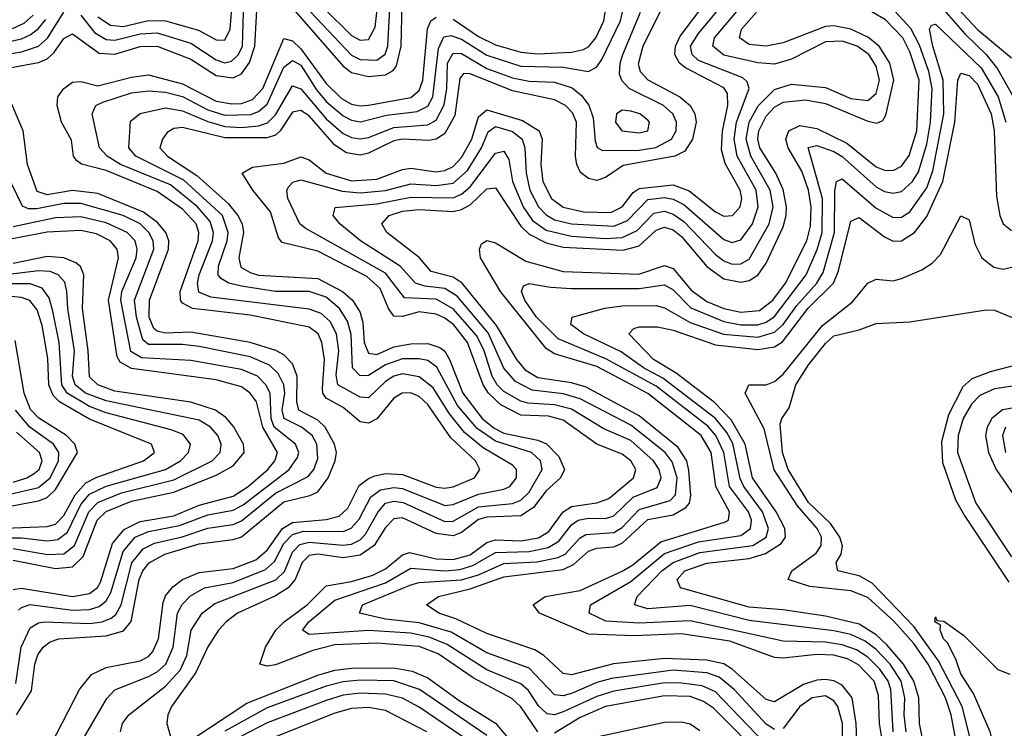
# Model space of a CAD drawing. Header units: inches. Extents: x 990535 to 1117859, y 769386 to 892122.
# Tile 87 of 256: x 1021825 to 1024153, y 855198 to 856872. Entities that reach past the tile are written whole.
import ezdxf

# ---------------------------------------------------------------- set-up
doc = ezdxf.new("R2010")
doc.units = ezdxf.units.IN
doc.header["$MEASUREMENT"] = 0
doc.layers.add('B0825', color=7, linetype='Continuous')

msp = doc.modelspace()

# ---------------------------------------------------------------- linework, layer by layer
at = {"layer": 'B0825', "color": 5}
for points, elevation in [([(1022482.3, 856962.3), (1022610, 856835.4), (1022630, 856824.3), (1022650, 856825.5), (1022665.5, 856854.5), (1022675.6, 856944.4)], 2560), ([(1022010, 856879.2), (1022039.7, 856859.7), (1022070, 856856.7), (1022130, 856870.7), (1022170, 856869.6), (1022247.9, 856847.9), (1022290, 856824.9), (1022310, 856823.9), (1022323.2, 856850), (1022329.3, 856930)], 2560), ([(1023050, 855189.6), (1023010, 855249.1), (1022989, 855269), (1022897.6, 855317.6), (1022814.5, 855374.5), (1022770, 855391.5), (1022670, 855399.5), (1022570, 855395.2), (1022518.2, 855381.8), (1022430, 855347.9), (1022410, 855344.8), (1022393.3, 855350), (1022406.2, 855390), (1022431.2, 855430), (1022450.7, 855450), (1022504.8, 855490), (1022550, 855535.1), (1022610, 855545), (1022660.2, 855559.8), (1022690, 855574.9), (1022730, 855608), (1022746.7, 855613.3), (1022810, 855599.1), (1022850, 855597.4), (1022890, 855608.2), (1022930, 855637.1), (1022950, 855643.6), (1023010, 855641.4), (1023051.8, 855648.2), (1023076.6, 855663.4), (1023110, 855709.8), (1023130, 855722.7), (1023190, 855730.9), (1023218.4, 855741.6), (1023276.6, 855790), (1023282.3, 855810), (1023269.9, 855830), (1023250, 855845.9), (1023189.5, 855869.5), (1023110, 855926.7), (1023075.5, 855935.5), (1023010, 855938.2), (1022962.5, 855962.5), (1022933.9, 855990), (1022921.1, 856010), (1022884, 856110), (1022851.3, 856151.3), (1022830, 856167.7), (1022810, 856176.4), (1022770, 856182), (1022730, 856171.4), (1022710, 856172.2), (1022697, 856190), (1022677.4, 856237.4), (1022645.9, 856265.9), (1022530, 856326), (1022446, 856346), (1022437.1, 856357.1), (1022418.5, 856418.5), (1022376.7, 856470), (1022351.3, 856510), (1022375.6, 856524.4), (1022450, 856533.7), (1022490, 856548.2), (1022510, 856541.1), (1022550, 856509.7), (1022610, 856491.6), (1022670, 856495.5), (1022730, 856518.8), (1022750, 856521.4), (1022810, 856512.9), (1022830, 856515.9), (1022850, 856525.7), (1022870, 856546.8), (1022894.4, 856590), (1022910, 856643.3), (1022930, 856659.3), (1023014, 856634), (1023053.6, 856610), (1023060.3, 856590), (1023057, 856530), (1023061.8, 856490), (1023082.6, 856450), (1023110, 856429.7), (1023158.5, 856418.5), (1023222.9, 856417.1), (1023249.4, 856430.6), (1023275.8, 856464.2), (1023290, 856474), (1023370, 856482.7), (1023408.1, 856468.1), (1023470, 856418.3), (1023490, 856408.4), (1023510.4, 856409.6), (1023528.5, 856430), (1023532.3, 856450), (1023528.3, 856470), (1023492.9, 856532.9), (1023484.7, 856564.7), (1023486.5, 856610), (1023499.6, 856670), (1023498.3, 856698.3), (1023490, 856711.7), (1023399, 856759), (1023384.8, 856770), (1023373.8, 856790), (1023375.9, 856810), (1023386.4, 856833.6), (1023459.5, 856930)], 2380), ([(1023585.1, 855165.1), (1023470, 855284.2), (1023438.4, 855298.4), (1023390, 855305.3), (1023350, 855305.5), (1023230, 855286), (1023190, 855273.8), (1023110, 855236.9), (1023090, 855230.2), (1023072.2, 855232.2), (1023051.6, 855251.6), (1023027.8, 855287.8), (1023010, 855303.7), (1022930, 855336.4), (1022836, 855396), (1022793.6, 855413.6), (1022750, 855423), (1022650, 855429.5), (1022510, 855419.7), (1022494.1, 855430), (1022509, 855450), (1022570, 855501.3), (1022690, 855542.2), (1022750, 855576.3), (1022830, 855570.7), (1022866.1, 855573.9), (1022896.8, 855583.2), (1022950, 855613.6), (1023030, 855615.9), (1023074.8, 855625.2), (1023099.6, 855640.4), (1023130, 855679.1), (1023145.5, 855690), (1023170, 855694.8), (1023210, 855693.9), (1023230, 855700.7), (1023275.4, 855744.6), (1023332.6, 855767.4), (1023342, 855790), (1023336.8, 855810), (1023323.8, 855830), (1023270, 855878.1), (1023206.2, 855906.2), (1023130, 855952), (1023090, 855962.3), (1023026.3, 855966.3), (1023010, 855970.9), (1022970, 855994), (1022953.8, 856010), (1022942.5, 856030), (1022923, 856090), (1022905.8, 856125.8), (1022850, 856189), (1022810, 856211.9), (1022735.4, 856215.4), (1022690, 856273.3), (1022500, 856380), (1022487.8, 856390), (1022459.5, 856450), (1022457, 856470), (1022461.7, 856478.3), (1022471.2, 856488.8), (1022490, 856494.4), (1022587.5, 856467.5), (1022630, 856463.3), (1022690, 856468.8), (1022750, 856485), (1022810, 856480.6), (1022850, 856486.4), (1022883.8, 856516.2), (1022917.4, 856570), (1022932.5, 856607.5), (1022950, 856620.2), (1022990, 856608.3), (1023013.6, 856590), (1023019.8, 856570), (1023022.3, 856510), (1023031.3, 856470), (1023051.9, 856430), (1023070, 856411.2), (1023090, 856399.9), (1023130, 856390.2), (1023230, 856384.9), (1023262.1, 856397.9), (1023310, 856447.5), (1023350, 856452.3), (1023370, 856448.6), (1023395.5, 856435.5), (1023490, 856353), (1023510, 856346.4), (1023530, 856352.6), (1023557.8, 856390), (1023571.2, 856430), (1023566, 856470), (1023521.5, 856550), (1023514.2, 856590), (1023520.2, 856630), (1023550.2, 856710.2), (1023545.3, 856725.3), (1023535.2, 856735.2), (1023430, 856775.7), (1023415.1, 856790), (1023411.5, 856810), (1023430, 856839.9), (1023504.2, 856930)], 2360), ([(1022470, 856936.4), (1022610, 856788.4), (1022630, 856778.4), (1022670, 856777.1), (1022689.1, 856790.9), (1022695.5, 856810), (1022701.8, 856930)], 2540), ([(1024010, 856935.3), (1024089.4, 856849.4), (1024170, 856782.1)], 2280), ([(1023348.9, 856910), (1023298.7, 856810), (1023287.7, 856767.7), (1023291.9, 856750), (1023310.5, 856730.5), (1023385.6, 856690), (1023410.2, 856670), (1023421.4, 856650), (1023424.2, 856630), (1023416.2, 856590), (1023397.8, 856562.2), (1023374.2, 856550), (1023251.6, 856528.4), (1023210, 856499.5), (1023190, 856492.4), (1023170, 856497), (1023151.4, 856511.4), (1023142.3, 856530), (1023138.9, 856550), (1023141.7, 856630), (1023132.5, 856652.5), (1023115.6, 856670), (1023090, 856683.4), (1022990, 856704.2), (1022890, 856744.6), (1022874.9, 856745.1), (1022866.2, 856733.8), (1022853.8, 856646.2), (1022830, 856603.6), (1022810, 856590.5), (1022792.7, 856587.3), (1022730, 856590.5), (1022710, 856585.9), (1022650, 856556.9), (1022630, 856552.4), (1022598.3, 856558.3), (1022570, 856575.8), (1022510, 856645.7), (1022490, 856658.3), (1022470, 856654.2), (1022441.3, 856610), (1022430, 856599.9), (1022410, 856593.4), (1022310, 856593), (1022210, 856618), (1022190, 856615.7), (1022174.3, 856605.7), (1022162.8, 856590), (1022156.9, 856570), (1022174.7, 856550), (1022244.3, 856504.3), (1022318, 856438), (1022340.9, 856410), (1022351.1, 856390), (1022354.7, 856370), (1022343.1, 856310), (1022348.2, 856288.2), (1022370, 856275), (1022390, 856269.3), (1022530, 856261.1), (1022588.8, 856230), (1022612.2, 856210), (1022630, 856181), (1022636.7, 856156.7), (1022639.8, 856110), (1022650, 856084.6), (1022670, 856081.8), (1022710, 856099.4), (1022750, 856106.7), (1022790, 856107.4), (1022818.3, 856098.3), (1022830, 856089.6), (1022841.1, 856070), (1022872.8, 855990), (1022918.6, 855930), (1022947.1, 855907.1), (1022970, 855895.9), (1023050, 855879), (1023070.7, 855870.7), (1023100.2, 855840.2), (1023113.3, 855810), (1023103.9, 855790), (1023070, 855759.3), (1023040.3, 855719.7), (1023010, 855700.3), (1022930, 855697), (1022910, 855692), (1022870, 855660.9), (1022850, 855653.3), (1022810, 855658.8), (1022730, 855695.2), (1022710, 855693.5), (1022690, 855673.1), (1022663.1, 855630), (1022630, 855607.6), (1022590, 855601.1), (1022530, 855610), (1022510, 855606.8), (1022493.2, 855590), (1022476.6, 855550), (1022460, 855530), (1022430, 855511.5), (1022340.4, 855470), (1022313.2, 855450), (1022295.6, 855430), (1022270, 855390.8), (1022242.1, 855330), (1022184.5, 855250), (1022175.5, 855230), (1022172.9, 855210), (1022184.2, 855170)], 2420), ([(1022470, 856899.5), (1022590, 856762.7), (1022610, 856747.8), (1022650, 856738.4), (1022690, 856742.5), (1022707.9, 856752.1), (1022716.3, 856763.7), (1022727.3, 856810), (1022729.2, 856910.8)], 2520), ([(1023610, 855195.4), (1023590, 855208.1), (1023514.6, 855290), (1023479.1, 855319.1), (1023450, 855329.1), (1023370, 855335.9), (1023224.1, 855315.9), (1023190, 855306.4), (1023130, 855280.7), (1023110, 855275.2), (1023090, 855277.2), (1023030, 855340.6), (1022930, 855377), (1022845.3, 855425.3), (1022770, 855447.4), (1022690, 855456), (1022629, 855470), (1022635.7, 855490), (1022750, 855537.2), (1022770, 855542.5), (1022870, 855549.2), (1022910, 855561.2), (1022970, 855587.7), (1023048, 855592), (1023098.3, 855601.7), (1023114.6, 855610), (1023150, 855648.5), (1023163.6, 855656.4), (1023230, 855661.1), (1023250, 855672.6), (1023290, 855715.2), (1023363.1, 855736.9), (1023375.6, 855750), (1023379.3, 855790), (1023368.1, 855828.1), (1023351.6, 855850), (1023270, 855914.6), (1023150, 855976.8), (1023110, 855988.3), (1023037, 855997), (1022997.3, 856017.3), (1022970, 856048.8), (1022932.9, 856132.9), (1022859.5, 856219.5), (1022830, 856237.4), (1022782.8, 856242.8), (1022760.7, 856250), (1022724.7, 856290), (1022630.7, 856350), (1022582, 856390), (1022566.8, 856410), (1022571, 856429), (1022670, 856437.5), (1022750, 856453), (1022850, 856451.4), (1022870, 856460.2), (1022890, 856477.5), (1022950, 856556.8), (1022970, 856561.8), (1022982, 856542), (1022990.6, 856490), (1023015.2, 856430), (1023037.8, 856397.8), (1023070, 856375.1), (1023130, 856361), (1023210, 856355.6), (1023250, 856357.8), (1023285.2, 856374.8), (1023324.4, 856415.6), (1023350, 856420), (1023370, 856413.4), (1023395.4, 856395.4), (1023470, 856317.5), (1023490, 856302.5), (1023510, 856294.7), (1023530, 856295.3), (1023550, 856306.6), (1023597.1, 856390), (1023606.2, 856430), (1023599.2, 856470), (1023554.1, 856550), (1023542.7, 856590), (1023550.1, 856630), (1023571.3, 856668.7), (1023610, 856707.3), (1023650, 856719.9), (1023730, 856712.1), (1023790, 856686.4), (1023830, 856681.2), (1023850, 856697.8), (1023858.3, 856730), (1023850, 856762.8), (1023832.8, 856790), (1023805.4, 856810), (1023770, 856821.5), (1023730, 856819.9), (1023650, 856779.4), (1023610, 856767.5), (1023570, 856770.8), (1023490, 856789), (1023464.2, 856810), (1023467.8, 856830), (1023533.4, 856906.6)], 2340), ([(1021750, 856783.1), (1021830, 856796.3), (1021870, 856809.8), (1021891, 856829), (1021930, 856890.6)], 2540), ([(1021801.2, 856758.8), (1021870, 856771.7), (1021890, 856779.8), (1021905.9, 856794.1), (1021930, 856827.8), (1021950, 856838.8), (1022013.4, 856793.4), (1022050, 856791.4), (1022110, 856809.1), (1022150, 856809.7), (1022230, 856778.9), (1022290, 856740.8), (1022330, 856735.3), (1022350, 856744.7), (1022368.8, 856771.2), (1022381.1, 856810), (1022386, 856894)], 2520), ([(1021808.7, 856851.3), (1021835.7, 856864.3), (1021857.1, 856882.9)], 2580), ([(1021899.8, 855160.2), (1021966.9, 855290), (1021994.9, 855325.1), (1022030, 855341.7), (1022110, 855357.6), (1022130, 855368.2), (1022140.3, 855379.7), (1022153.7, 855410), (1022164.4, 855495.6), (1022170, 855511.2), (1022187.3, 855532.7), (1022210.3, 855550), (1022250, 855566.6), (1022330, 855575.9), (1022383.3, 855596.7), (1022410, 855619), (1022446.5, 855670), (1022470, 855684.4), (1022550, 855691.8), (1022580.4, 855699.6), (1022601.3, 855718.7), (1022628.2, 855771.8), (1022650, 855788.9), (1022665.2, 855794.8), (1022690, 855800.1), (1022730, 855797.6), (1022810, 855768.4), (1022830, 855765.6), (1022850, 855768.6), (1022900.4, 855790), (1022913.1, 855810), (1022902.5, 855830), (1022844.3, 855884.3), (1022790, 855963), (1022770, 855982), (1022750, 855990.7), (1022729.6, 855990), (1022710, 855978.5), (1022670, 855929.7), (1022650, 855919.3), (1022630, 855922.2), (1022590, 855956.1), (1022550, 855978.4), (1022542.1, 855990), (1022541, 856001), (1022545.6, 856070), (1022539.6, 856110), (1022530.6, 856130.6), (1022510, 856145.9), (1022370, 856174.6), (1022233.6, 856190), (1022210, 856202.8), (1022205.5, 856210), (1022204.5, 856230), (1022247.6, 856350), (1022248.7, 856370), (1022242.5, 856390), (1022210, 856424.6), (1022150, 856466.4), (1022030, 856516.3), (1021971.1, 856531.1), (1021959.7, 856539.7), (1021952.9, 856550), (1021947.6, 856587.6), (1021923.8, 856630), (1021913.8, 856670), (1021915.2, 856690), (1021929.9, 856710), (1021950, 856725.1), (1021970, 856726.4), (1022010, 856716.5), (1022090, 856737), (1022130, 856742), (1022210, 856721.3), (1022290, 856680.1), (1022326.5, 856673.5), (1022350, 856674.6), (1022375.8, 856684.2), (1022400.3, 856710), (1022450, 856828.3), (1022470, 856822.8), (1022490, 856803.9), (1022550, 856722.1), (1022586.5, 856686.5), (1022610, 856673.2), (1022630, 856668.7), (1022650, 856670.4), (1022750, 856688.7), (1022770, 856704.9), (1022778.2, 856730), (1022789.3, 856850.7), (1022797.4, 856870), (1022810, 856878.8)], 2480), ([(1021970, 856883.2), (1022002.2, 856842.2), (1022030, 856825.9), (1022050, 856824.2), (1022110, 856838.8), (1022150, 856841.7), (1022230, 856817), (1022290, 856777.5), (1022310, 856770.9), (1022325.7, 856774.3), (1022343, 856790), (1022352, 856810), (1022354.6, 856890)], 2540), ([(1021974.1, 855170), (1022031.6, 855268.4), (1022050, 855289.6), (1022130, 855321), (1022150, 855331.5), (1022170.6, 855350), (1022187.9, 855390), (1022198.2, 855470), (1022209.2, 855490.8), (1022229, 855511), (1022262.2, 855530), (1022330, 855542.5), (1022406.4, 855573.6), (1022427.6, 855592.4), (1022450, 855634.7), (1022470, 855656), (1022496.3, 855663.7), (1022590, 855663.6), (1022608.7, 855671.3), (1022627.8, 855692.2), (1022655.1, 855744.9), (1022678.2, 855761.8), (1022710, 855767.5), (1022730, 855764.5), (1022830, 855724.7), (1022850, 855727), (1022910, 855751.8), (1022970, 855763.7), (1022983.7, 855770), (1022999.9, 855790), (1022999.7, 855810), (1022990, 855819.7), (1022920.8, 855860.8), (1022877.1, 855897.1), (1022841.1, 855941.1), (1022802.7, 856002.7), (1022770, 856029.1), (1022730, 856035.8), (1022710, 856030.5), (1022690, 856017.6), (1022650, 855979.2), (1022630, 855980.3), (1022577.2, 856010), (1022573.2, 856033.2), (1022579.7, 856090), (1022574.5, 856130), (1022559.4, 856159.4), (1022538.3, 856178.3), (1022510, 856188.5), (1022277.2, 856217.2), (1022249.1, 856229.1), (1022245.3, 856250), (1022249.3, 856270), (1022281.2, 856350), (1022283.5, 856370), (1022275.8, 856395.8), (1022245.3, 856430), (1022182.1, 856482.1), (1022063.5, 856530), (1022031.8, 856550), (1022014.4, 856570), (1021996.9, 856650), (1022005.2, 856670), (1022022.1, 856677.9), (1022090, 856699.8), (1022130, 856704.7), (1022170, 856700.9), (1022210, 856690.8), (1022270, 856659.7), (1022310, 856647.3), (1022371.6, 856648.4), (1022390, 856655.3), (1022410, 856672.6), (1022450, 856760.2), (1022470, 856776.3), (1022490, 856764.8), (1022526.9, 856706.9), (1022550, 856679.4), (1022590, 856645.2), (1022610, 856635.1), (1022631.2, 856631.1), (1022692.7, 856647.3), (1022764.6, 856655.4), (1022790, 856668.3), (1022801.9, 856690), (1022815.7, 856804.3), (1022828, 856832), (1022844.7, 856835.3), (1022870, 856826.3), (1022930, 856788.6), (1023010, 856762.7), (1023110, 856760.1), (1023170, 856750.4), (1023190, 856760.8), (1023201.4, 856778.6), (1023246, 856870), (1023250.6, 856890)], 2460), ([(1022063.4, 855190), (1022068.4, 855210), (1022083.4, 855230), (1022170, 855298.2), (1022204.6, 855335.4), (1022220.8, 855370), (1022231, 855430), (1022256.8, 855470), (1022286.5, 855493.5), (1022430.7, 855549.3), (1022451, 855569), (1022470, 855614.6), (1022487.3, 855632.7), (1022510, 855638.3), (1022589.3, 855630.7), (1022610, 855633.7), (1022630, 855643.8), (1022643.1, 855656.9), (1022672.9, 855710), (1022689.9, 855730), (1022710, 855735.1), (1022731.6, 855731.6), (1022830, 855686.6), (1022850, 855687.5), (1022910, 855721.4), (1022990.6, 855729.4), (1023010, 855737.7), (1023030, 855756.4), (1023060.3, 855810), (1023056.9, 855830), (1023035, 855850), (1022950, 855876.5), (1022906.5, 855906.5), (1022860.7, 855960.7), (1022811.3, 856051.3), (1022790, 856067.3), (1022770, 856071.6), (1022730, 856071.1), (1022690, 856057.4), (1022650, 856031.6), (1022630, 856031.2), (1022612.3, 856050), (1022609.1, 856129.1), (1022600.2, 856160.2), (1022581.4, 856190), (1022550, 856216.6), (1022510, 856230), (1022430, 856230.7), (1022350, 856243.1), (1022319.9, 856250), (1022301.1, 856261.1), (1022294.5, 856270), (1022295.1, 856290), (1022315.7, 856350), (1022318.1, 856370), (1022304.4, 856410), (1022213.3, 856493.3), (1022099.9, 856550), (1022083.6, 856570), (1022087.3, 856632.7), (1022110, 856650.7), (1022170, 856663.9), (1022210, 856657.5), (1022270, 856631.7), (1022310, 856620.2), (1022350, 856617.7), (1022390, 856621.8), (1022410.8, 856629.2), (1022430, 856647.4), (1022470, 856716.3), (1022490, 856709.2), (1022550, 856638.5), (1022590, 856603.9), (1022610, 856594), (1022630, 856590.7), (1022650, 856594.2), (1022710, 856617.7), (1022790, 856624.3), (1022810, 856635.5), (1022828.6, 856671.4), (1022835, 856710), (1022836.8, 856770), (1022850, 856793.4), (1022870, 856792.7), (1022930, 856757.1), (1022990, 856735.5), (1023030, 856727.2), (1023090, 856724.8), (1023131.4, 856711.4), (1023153.7, 856693.7), (1023170.9, 856670.9), (1023180.9, 856640.9), (1023185.4, 856585.4), (1023190.7, 856570.7), (1023203.4, 856563.4), (1023290, 856564), (1023329.5, 856570.5), (1023366.1, 856590), (1023377.2, 856610), (1023378.2, 856630), (1023369.6, 856650), (1023347.4, 856670), (1023266.3, 856710), (1023248.5, 856728.5), (1023243.6, 856743.6), (1023244.7, 856770), (1023251, 856790), (1023293.1, 856890)], 2440), ([(1023807.8, 855090), (1023802.8, 855210), (1023793.3, 855270), (1023770, 855300.4), (1023750, 855310.1), (1023730, 855313.5), (1023710, 855312.2), (1023678.2, 855301.8), (1023610, 855261), (1023590, 855266.1), (1023510, 855338.2), (1023490, 855350.4), (1023450, 855359.5), (1023350, 855363.6), (1023229.3, 855350.7), (1023130, 855324.8), (1023110, 855327.7), (1023064.5, 855370), (1023043.4, 855383.4), (1022930, 855422), (1022856.7, 855456.7), (1022816.5, 855470), (1022786.8, 855490), (1022815.3, 855510), (1022890, 855527.6), (1022970, 855556.4), (1023110, 855573.3), (1023134.9, 855585.1), (1023170, 855616.6), (1023190, 855623.6), (1023230, 855627.3), (1023250, 855635.7), (1023310, 855691.5), (1023370, 855703), (1023400.3, 855719.7), (1023408.8, 855730), (1023411.9, 855748.1), (1023407.4, 855807.4), (1023402.6, 855830), (1023381.8, 855861.8), (1023290, 855936.8), (1023164.2, 856004.2), (1023130, 856014.6), (1023050, 856026.7), (1023023, 856043), (1023000.6, 856070), (1022952.8, 856150), (1022871.4, 856250), (1022850, 856263.8), (1022797.9, 856277.9), (1022770, 856310.3), (1022693.6, 856370), (1022681.8, 856390), (1022698.6, 856410), (1022730, 856419.8), (1022770, 856423.9), (1022850, 856419.2), (1022870, 856423.7), (1022890, 856434.9), (1022930, 856472.6), (1022950, 856475.4), (1023010, 856384.5), (1023030, 856366.1), (1023070, 856345.5), (1023110, 856334.9), (1023252, 856328), (1023290, 856338.3), (1023330, 856375), (1023350, 856382.3), (1023370, 856376.1), (1023390, 856359.9), (1023450, 856289.1), (1023490, 856259.9), (1023530, 856252.4), (1023550, 856256.6), (1023570, 856268.8), (1023590, 856297.6), (1023630, 856383), (1023637.2, 856410), (1023637.9, 856430), (1023630, 856471.2), (1023612.8, 856510), (1023575.2, 856570), (1023570.4, 856590), (1023572.5, 856610), (1023590, 856644.9), (1023610, 856666), (1023630, 856677.3), (1023682.8, 856682.8), (1023730, 856674.1), (1023830, 856633.1), (1023851.8, 856628.2), (1023865.5, 856634.5), (1023873.3, 856646.7), (1023892.1, 856730), (1023882.1, 856770), (1023857, 856810), (1023830, 856831.5), (1023790, 856850), (1023750, 856857.7), (1023730, 856856.6), (1023630, 856817.5), (1023590, 856810), (1023550, 856813.6), (1023526.9, 856830), (1023531.5, 856850), (1023567.1, 856890)], 2320), ([(1022850, 856874.1), (1022910, 856832.5), (1022950, 856812.9), (1023010, 856796.1), (1023050, 856791.7), (1023130, 856795.9), (1023158.1, 856801.9), (1023170.7, 856809.3), (1023187.3, 856830), (1023206.3, 856870), (1023209.5, 856890)], 2480), ([(1023868, 855148), (1023858.2, 855210), (1023855.5, 855275.5), (1023845.1, 855310), (1023808.4, 855348.4), (1023782.1, 855362.1), (1023750, 855371.1), (1023710, 855373), (1023630, 855363.8), (1023610, 855365.4), (1023504, 855404), (1023390, 855421.8), (1023277, 855417), (1023170, 855420.5), (1023054, 855470), (1023038.9, 855490), (1023067.2, 855510), (1023150, 855523.9), (1023250, 855569.9), (1023275.1, 855584.9), (1023341.4, 855638.6), (1023494.2, 855685.8), (1023500.7, 855690), (1023503.6, 855710), (1023471.1, 855770), (1023460, 855850), (1023436.6, 855890), (1023310, 855989.4), (1023190, 856053.1), (1023090, 856083.4), (1023070, 856095.6), (1022961.7, 856230), (1022915, 856310), (1022912.2, 856330), (1022917.3, 856342.7), (1022930, 856350.9), (1022950, 856345.2), (1023021.9, 856301.9), (1023110, 856277.3), (1023288.8, 856271.2), (1023350, 856291.4), (1023370, 856284.4), (1023413.1, 856233.1), (1023450, 856206.5), (1023490, 856190.5), (1023530, 856181.4), (1023574.3, 856185.7), (1023605.5, 856210), (1023635.5, 856250), (1023686, 856350), (1023695.2, 856384.8), (1023696.6, 856430), (1023690.3, 856470), (1023674.6, 856514.6), (1023642.4, 856570), (1023636.6, 856590), (1023643.4, 856610), (1023670, 856622.4), (1023710, 856615.2), (1023780.7, 856580.7), (1023850, 856525.2), (1023870, 856517.3), (1023890, 856516.4), (1023910, 856526.3), (1023928.3, 856551.7), (1023946.5, 856610), (1023951.4, 856730), (1023930, 856796.5), (1023913.2, 856830), (1023872.3, 856872.3), (1023834.4, 856894.4)], 2280), ([(1023889.9, 855189.9), (1023884.8, 855290), (1023878.1, 855310), (1023858.4, 855338.4), (1023830, 855366.5), (1023803.5, 855383.5), (1023770, 855395.8), (1023730, 855401.6), (1023630, 855403.9), (1023410, 855452.3), (1023290, 855446.6), (1023211.1, 855451.1), (1023171.5, 855470), (1023174.6, 855490), (1023270, 855545.4), (1023350, 855611.6), (1023430, 855639.1), (1023530, 855654.1), (1023552.8, 855670), (1023555.2, 855690), (1023548, 855710), (1023503.5, 855770), (1023490.1, 855850), (1023470.9, 855890), (1023452.3, 855912.3), (1023330, 856006.3), (1023211.2, 856071.2), (1023098.4, 856118.4), (1023047, 856170), (1023019.9, 856210), (1023012, 856230), (1023016.3, 856243.7), (1023030, 856249.5), (1023080.2, 856240.2), (1023130, 856237.8), (1023290, 856237.8), (1023350, 856245.7), (1023370, 856234.5), (1023411.7, 856191.7), (1023490, 856159.3), (1023530, 856151.9), (1023570, 856151.9), (1023590, 856157.7), (1023610, 856171.5), (1023684.4, 856270), (1023710.8, 856329.2), (1023722.8, 856370), (1023723.3, 856450), (1023689.5, 856570.5), (1023710, 856575.5), (1023750, 856561.2), (1023770, 856549.2), (1023850, 856477.7), (1023870, 856466.6), (1023890, 856462.3), (1023910, 856466.5), (1023936.3, 856490), (1023950, 856512.8), (1023970, 856578.1), (1023978.9, 856630), (1023982.2, 856710), (1023974.4, 856750), (1023952.2, 856812.2), (1023932, 856852), (1023893.8, 856893.8)], 2260), ([(1024010, 856895.5), (1024059.3, 856839.3), (1024110.2, 856790.2), (1024136.6, 856756.6), (1024185.5, 856670)], 2260), ([(1021783.2, 856816.8), (1021830, 856827.5), (1021850, 856836.6), (1021869, 856851), (1021887, 856873)], 2560), ([(1023921.2, 855190), (1023916.1, 855230), (1023918, 855270), (1023909.5, 855310), (1023882.9, 855350), (1023850, 855384.6), (1023824.1, 855404.1), (1023790, 855419.9), (1023750, 855428.5), (1023550, 855453), (1023410, 855488.7), (1023310, 855480.2), (1023279.1, 855490), (1023285.4, 855510), (1023343.1, 855570), (1023369.9, 855590.1), (1023433.3, 855613.3), (1023558.6, 855630), (1023589.9, 855650), (1023595.8, 855670), (1023581.2, 855710), (1023536.9, 855770), (1023528.3, 855788.3), (1023511.1, 855871.1), (1023497, 855897), (1023470.3, 855930.3), (1023345.5, 856025.5), (1023300.2, 856050), (1023247.4, 856087.4), (1023158.3, 856130), (1023128, 856152), (1023131.3, 856170), (1023208.9, 856191.1), (1023250, 856196.3), (1023330, 856197.2), (1023350, 856192.1), (1023410, 856157), (1023489.4, 856129.4), (1023570, 856122.6), (1023610, 856134), (1023630, 856152), (1023662.4, 856197.6), (1023710.2, 856250), (1023724.6, 856275.4), (1023751.4, 856370), (1023752.2, 856467.8), (1023756.5, 856490), (1023770, 856496.4), (1023850, 856427), (1023890, 856404.8), (1023910, 856406.2), (1023930, 856418.8), (1023970, 856475), (1023984.3, 856515.7), (1024010, 856650), (1024008.1, 856730), (1023983.8, 856810), (1023976.4, 856850), (1023980.8, 856859.2), (1023990, 856862), (1024098.5, 856758.5), (1024138.4, 856690), (1024156.4, 856630)], 2240), ([(1023960.4, 855170), (1023952.9, 855210), (1023951.1, 855270), (1023939.1, 855310), (1023915, 855350), (1023875.6, 855395.6), (1023850, 855419.1), (1023810, 855444), (1023730, 855463.1), (1023630, 855477.9), (1023550, 855484.2), (1023387.9, 855530), (1023379.3, 855550), (1023397.4, 855570), (1023450, 855588.1), (1023550, 855599.5), (1023588.7, 855611.3), (1023625.4, 855634.6), (1023635.7, 855650), (1023634.4, 855670), (1023613.5, 855710), (1023558.1, 855790), (1023540.3, 855870), (1023507.4, 855927.4), (1023468, 855968), (1023377.1, 856037.1), (1023323.8, 856070), (1023265, 856130), (1023277, 856143), (1023290, 856146.5), (1023333.3, 856146.7), (1023370, 856139.2), (1023470, 856104.1), (1023570, 856093.4), (1023610, 856099.4), (1023628.3, 856111.7), (1023689.4, 856190.6), (1023749.2, 856250), (1023760.9, 856279.1), (1023790, 856396.4), (1023810, 856404.9), (1023870, 856359.4), (1023890, 856349.3), (1023910, 856349.8), (1023940.8, 856370), (1023970, 856407.8), (1024007.5, 856490), (1024036.4, 856630), (1024043.3, 856730), (1024050, 856746.3), (1024070, 856740.9), (1024090, 856720.1), (1024121.8, 856650), (1024129.4, 856610), (1024134.9, 856454.9), (1024142.5, 856410), (1024150.4, 856390.4), (1024170, 856374.8)], 2220), ([(1021818, 855230), (1021853.1, 855286.9), (1021861.2, 855350), (1021868.3, 855371.7), (1021880.6, 855390), (1021897.1, 855402.9), (1021918, 855410), (1022030, 855416.8), (1022071.1, 855428.9), (1022089.1, 855450.9), (1022107.7, 855550), (1022116.2, 855570), (1022131.1, 855588.9), (1022168.4, 855610), (1022250, 855634.4), (1022330, 855644.2), (1022350, 855651), (1022450, 855733.2), (1022511.6, 855748.4), (1022530, 855757.2), (1022554.3, 855790), (1022571.1, 855830), (1022574.4, 855850), (1022569.8, 855870), (1022547.8, 855910), (1022530, 855926), (1022485.6, 855950), (1022480.8, 855970), (1022481, 856030), (1022470, 856059.1), (1022450, 856080.3), (1022430.8, 856090.8), (1022370, 856109.5), (1022230, 856134.4), (1022170, 856131.8), (1022150, 856136.4), (1022142.7, 856142.7), (1022131.7, 856170), (1022132, 856210), (1022177.2, 856330), (1022178.1, 856350), (1022171, 856370), (1022152.2, 856392.2), (1022117.9, 856417.9), (1022010, 856461.7), (1021950, 856469.1), (1021890, 856459), (1021866.6, 856466.6), (1021843.9, 856530), (1021833.6, 856610), (1021796.9, 856696.9)], 2520), ([(1021815.9, 855304.1), (1021828.6, 855390), (1021850, 855435.4), (1021870, 855447.9), (1021884.2, 855450), (1021990, 855445.9), (1022020.6, 855450), (1022041.5, 855458.5), (1022052.9, 855467.1), (1022065.3, 855490), (1022090.6, 855589.4), (1022117.4, 855622.6), (1022144, 855636), (1022209.2, 855650.8), (1022270, 855671.4), (1022330, 855679.8), (1022350, 855688.4), (1022430, 855753.7), (1022507.1, 855792.9), (1022520.6, 855810), (1022530, 855835.8), (1022527.5, 855870), (1022516.5, 855890), (1022491.8, 855910), (1022450.5, 855930.5), (1022445.9, 855950), (1022452.3, 855990), (1022449.4, 856010), (1022436.5, 856036.5), (1022416.1, 856056.1), (1022370, 856075.6), (1022250, 856100.4), (1022210, 856105.1), (1022130, 856104.9), (1022116.2, 856116.2), (1022101.4, 856170), (1022097, 856210), (1022142.5, 856330), (1022141.2, 856350), (1022131, 856370), (1022110.2, 856390), (1022069.9, 856410), (1021970, 856438.3), (1021930, 856438.2), (1021865.9, 856425.9), (1021845.8, 856425.8), (1021831.7, 856431.7), (1021794.5, 856510)], 2540), ([(1021822.9, 855477.1), (1021830, 855484.1), (1021850, 855490.6), (1021950, 855477.4), (1021990, 855479.1), (1022013.6, 855486.4), (1022030, 855499.6), (1022041, 855519), (1022070, 855616), (1022098.7, 855650), (1022130, 855663.5), (1022202.9, 855677.1), (1022270, 855702.3), (1022330, 855713.5), (1022353.7, 855726.3), (1022462.3, 855810), (1022482.1, 855837.9), (1022485.3, 855850), (1022477.1, 855870), (1022426.9, 855910), (1022419.8, 855930), (1022417.4, 855990), (1022407.4, 856010), (1022387.2, 856030), (1022350, 856045.7), (1022230, 856067.2), (1022113.7, 856073.7), (1022088.4, 856088.4), (1022064.3, 856210), (1022067.2, 856230), (1022101, 856310), (1022103.3, 856330), (1022098.1, 856350), (1022079.1, 856370), (1022030, 856392.3), (1021970, 856406.5), (1021910, 856404.5), (1021810, 856383.4)], 2560), ([(1024042.4, 855150), (1024027.7, 855230), (1024014.2, 855270), (1023973.3, 855350), (1023938.9, 855398.9), (1023891.6, 855451.6), (1023830, 855507.3), (1023790, 855523.2), (1023693.4, 855533.4), (1023642.4, 855550), (1023650.7, 855570), (1023708, 855612), (1023720.3, 855630), (1023720.9, 855650), (1023710.4, 855670), (1023664.2, 855724.2), (1023609, 855809), (1023585.5, 855905.5), (1023540.5, 855990), (1023548.7, 856010), (1023590, 856010.1), (1023610, 856018), (1023630, 856035.2), (1023723.4, 856150), (1023794.3, 856205.7), (1023830, 856250.1), (1023850, 856259.5), (1023890, 856255.9), (1023910, 856261.1), (1023958.2, 856281.8), (1023982.4, 856297.6), (1024002.1, 856317.9), (1024050, 856409.4), (1024070, 856399.6), (1024083.2, 856343.2), (1024100.2, 856310), (1024128, 856288), (1024150, 856283.4), (1024204.1, 856295.9)], 2180), ([(1021810, 855526.4), (1021830, 855529.8), (1021950, 855509.9), (1021990, 855516.6), (1022008.9, 855531.1), (1022016.3, 855543.7), (1022045.1, 855634.9), (1022072.1, 855667.9), (1022110, 855686.9), (1022190, 855700.6), (1022250, 855725.2), (1022330, 855746.5), (1022365.4, 855770), (1022412, 855810), (1022428.5, 855830), (1022434.6, 855850), (1022400.5, 855910), (1022384.9, 855970), (1022370.5, 855990.5), (1022350, 856005.2), (1022290, 856021.5), (1022090, 856048.4), (1022063, 856063), (1022055.8, 856075.8), (1022035.2, 856210), (1022058.9, 856310), (1022055.5, 856330), (1022039.1, 856350), (1022006.8, 856366.8), (1021970, 856374.5), (1021890, 856370.3), (1021770, 856347.8)], 2580), ([(1021810, 855595.8), (1021910, 855575.5), (1021950, 855579.8), (1021975.8, 855604.2), (1022008.4, 855690), (1022029.6, 855710.4), (1022090, 855735.2), (1022190, 855756.6), (1022290, 855796), (1022330, 855818.2), (1022355.8, 855850), (1022354.6, 855870), (1022331.1, 855911.1), (1022312.7, 855932.7), (1022288.2, 855950), (1022230, 855968.5), (1022050, 855995.1), (1022010.3, 856010), (1021990, 856028.9), (1021987.5, 856090), (1021974, 856190), (1021977.3, 856270), (1021969, 856289), (1021958.2, 856298.2), (1021930, 856310), (1021890, 856313.1), (1021810, 856296.7)], 2620), ([(1021810, 855622.8), (1021891.2, 855608.8), (1021930, 855610.8), (1021955.1, 855630), (1021988.8, 855710), (1022010, 855731.7), (1022065.7, 855754.3), (1022190, 855785.7), (1022280.5, 855830), (1022299.6, 855850), (1022301.3, 855870), (1022294.1, 855890), (1022276.8, 855910), (1022250, 855926.4), (1022030, 855971.8), (1021980.6, 855990), (1021956.4, 856010), (1021950.5, 856030), (1021954.7, 856090), (1021938.9, 856190), (1021937.1, 856230), (1021932, 856252), (1021916.6, 856270), (1021897.3, 856277.3), (1021870, 856279.5), (1021675.8, 856255.8)], 2640), ([(1021790, 855648), (1021830, 855648.7), (1021890, 855641.4), (1021915.5, 855644.5), (1021938.4, 855661.6), (1021970, 855727.3), (1021990, 855751.4), (1022029.5, 855770.5), (1022170.2, 855809.8), (1022205.3, 855830), (1022224.6, 855850), (1022229.2, 855870), (1022212.1, 855892.1), (1022183.4, 855903.4), (1022030, 855943.5), (1021990, 855959), (1021937.2, 855990), (1021925, 856010), (1021919, 856110), (1021903.5, 856183.5), (1021895.2, 856215.2), (1021878.5, 856238.5), (1021850, 856248.5), (1021790, 856248.1)], 2660), ([(1021750, 855669.4), (1021890, 855675.3), (1021910, 855681), (1021930, 855701.2), (1021956.5, 855750), (1021981.6, 855778.4), (1022008, 855792), (1022117.8, 855830), (1022144.3, 855850), (1022137, 855870), (1021990, 855928.8), (1021919.2, 855970), (1021904.3, 855984.3), (1021894.6, 856010), (1021892, 856072), (1021878.4, 856150), (1021866.8, 856186.8), (1021849.1, 856209.1), (1021830, 856216.5), (1021790, 856220.1)], 2680), ([(1024108.8, 855030), (1024053.3, 855250), (1023997.5, 855357.5), (1023938.9, 855438.9), (1023841, 855541), (1023810, 855558.3), (1023759.8, 855570), (1023755.9, 855590), (1023767.6, 855610), (1023770.3, 855629.7), (1023764.3, 855650), (1023742.3, 855682.3), (1023690, 855732), (1023642.4, 855810), (1023628.7, 855850), (1023623.4, 855916.6), (1023626.7, 855930), (1023644.3, 855955.7), (1023660.5, 856010), (1023690, 856057.1), (1023730, 856107.8), (1023750, 856125.8), (1023810, 856140.1), (1023850, 856155), (1023930, 856158.9), (1024110, 856186.7), (1024130, 856186.4), (1024250, 856136.3)], 2160), ([(1021790, 855720.8), (1021870, 855735.6), (1021890, 855743.3), (1021910, 855762.3), (1021961.9, 855850), (1021955.4, 855870), (1021936.3, 855890), (1021870.8, 855930.8), (1021851.2, 855951.2), (1021835.8, 855990), (1021814.9, 856114.9)], 2720), ([(1024190, 856058.3), (1024119.7, 856040.3), (1024076.3, 856023.7), (1024055.2, 856004.8), (1024020.7, 855939.3), (1024004.7, 855875.3), (1024006.5, 855826.5), (1024038, 855738), (1024059.3, 855699.3), (1024163.8, 855543.8)], 2160), ([(1024270, 856020.8), (1024130, 856000.5), (1024095.5, 855984.5), (1024075.8, 855964.2), (1024056, 855930), (1024043.6, 855890), (1024042.6, 855850), (1024085.3, 855730), (1024170, 855603.2)], 2180), ([(1024310, 855978.3), (1024149.1, 855950.9), (1024123.4, 855930), (1024112.7, 855910), (1024108.8, 855890), (1024115.8, 855850), (1024133.7, 855810), (1024246.1, 855646.1)], 2220), ([(1021774.8, 855745.2), (1021870, 855767.3), (1021897.1, 855790), (1021917, 855830), (1021917.7, 855850), (1021905.5, 855870), (1021849.7, 855909.7), (1021815.5, 855950)], 2740), ([(1024156.1, 855910), (1024148.4, 855890), (1024155.9, 855850)], 2240), ([(1021810, 855779.6), (1021842.5, 855790), (1021859.5, 855800.5), (1021871.3, 855810), (1021878.5, 855830), (1021872.5, 855850), (1021817.8, 855897.8)], 2760), ([(1024178.2, 854958.2), (1024119.3, 855190), (1024080.4, 855280.4), (1024050, 855327.3), (1024039.3, 855359.3), (1024019.3, 855399.3), (1024009.2, 855410), (1024001.5, 855430), (1024002, 855442), (1023989.1, 855450), (1023990, 855462), (1023993.2, 855453.2), (1024010, 855451.8), (1024057.7, 855417.7), (1024137.5, 855337.5), (1024166, 855326)], 2140), ([(1022230, 855170.6), (1022362.4, 855257.6), (1022530, 855323.5), (1022570, 855335.3), (1022610, 855340.8), (1022710, 855340.9), (1022753.2, 855333.2), (1022790, 855317.7), (1022864.1, 855264.1), (1022950.3, 855210.3), (1022984.2, 855170)], 2420), ([(1022930, 855181.4), (1022770.3, 855290.3), (1022710, 855310.3), (1022630, 855312.2), (1022590, 855308.5), (1022550, 855298.1), (1022410, 855246.6), (1022310, 855191.3)], 2440), ([(1022890, 855166.4), (1022770, 855248.5), (1022730, 855269.5), (1022690, 855279), (1022630, 855281.1), (1022590, 855276.4), (1022550, 855264.3), (1022410, 855211.2), (1022350, 855180)], 2460), ([(1023590, 855120.3), (1023465.6, 855245.6), (1023442, 855262), (1023410, 855273.6), (1023350, 855275), (1023210, 855249.8), (1023150, 855223.6), (1023090, 855187.1)], 2380), ([(1023771.6, 855110), (1023770.8, 855210), (1023759.1, 855250), (1023750, 855263.5), (1023730, 855274.9), (1023698.4, 855270), (1023669.5, 855250), (1023630, 855198.1)], 2340), ([(1022788.2, 855190), (1022690, 855240), (1022650, 855247.2), (1022610, 855245.1), (1022570, 855234.3), (1022430, 855178.4)], 2480), ([(1023190, 855178.3), (1023350, 855212.5), (1023390, 855213.9), (1023410, 855208.6), (1023433.2, 855193.2)], 2420)]:
    msp.add_lwpolyline(points, dxfattribs=dict(at, elevation=elevation))
at = {"layer": 'B0825', "color": 5, "elevation": 2460}
msp.add_lwpolyline([(1023250, 856658.9), (1023236.4, 856650), (1023234, 856630), (1023249, 856610), (1023290, 856604.9), (1023309.9, 856610.1), (1023314.6, 856630), (1023310, 856634.9), (1023291, 856650), (1023270, 856656.7)], close=True, dxfattribs=at)

doc.saveas('drawing.dxf')
